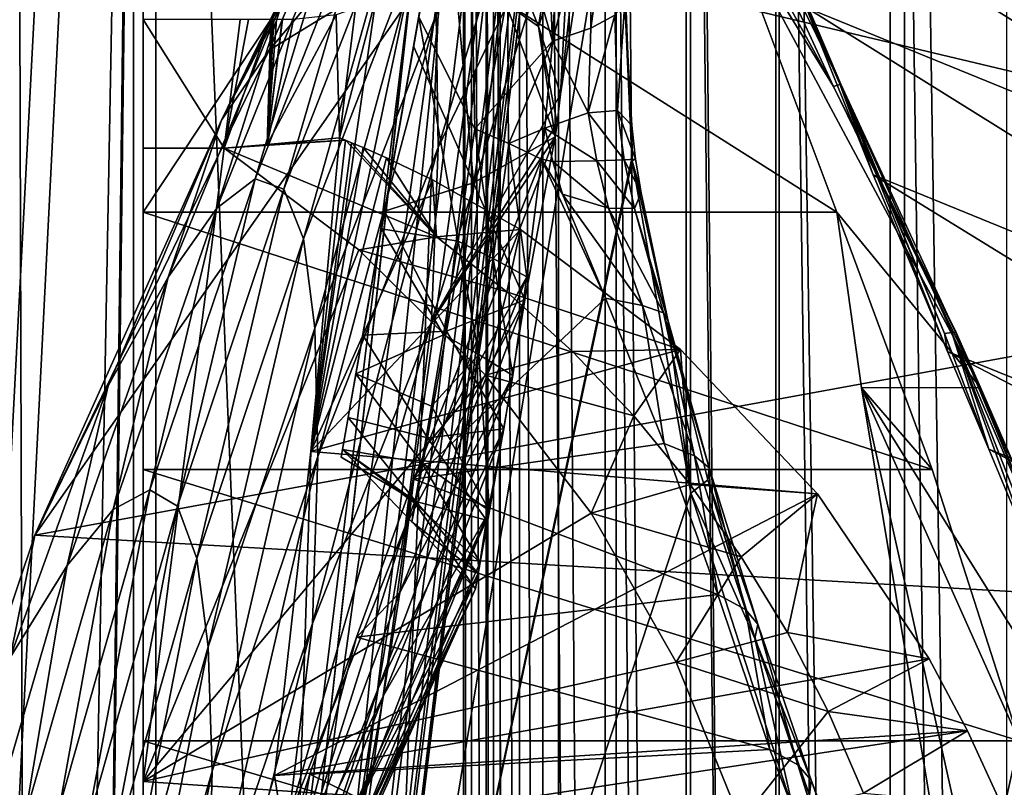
# Model space of a CAD drawing. Header units: metres. Extents: x 0 to 808, y -804 to 0.
# Tile 35 of 106: x 42 to 118, y -269 to -209. Entities that reach past the tile are written whole.
import ezdxf

# ---------------------------------------------------------------- set-up
doc = ezdxf.new("R2010")
doc.units = ezdxf.units.M

msp = doc.modelspace()

# ---------------------------------------------------------------- linework, layer by layer
at = {"layer": 'top'}
for points in [[(43.506992, -741.007813, 2063.060059), (41.507076, -60.007328, 2063.060059), (39.089615, -741.850464, 2063.060059)], [(39.089615, -741.850464, 163.059998), (41.507076, -60.007328, 163.059998), (51.506351, -78.007446, 163.059998)], [(43.506992, -741.007813, 2063.060059), (51.506954, -88.189926, 2063.060059), (41.507076, -60.007328, 2063.060059)], [(43.506992, -741.007813, 163.059998), (39.089615, -741.850464, 163.059998), (51.506351, -78.007446, 163.059998)], [(43.506992, -741.007813, 163.059998), (51.506351, -78.007446, 163.059998), (51.506351, -731.007813, 163.059998)], [(51.504875, -358.107056, 192.135345), (51.505737, -382.758026, 189.286346), (51.506351, -78.007446, 163.059998)], [(51.505157, -333.866333, 196.842499), (51.504875, -358.107056, 192.135345), (51.506351, -78.007446, 163.059998)], [(51.506351, -78.007446, 163.059998), (51.50666, -310.210968, 203.288986), (51.505157, -333.866333, 196.842499)], [(51.505737, -382.758026, 189.286346), (51.506351, -407.620453, 188.338043), (51.506351, -78.007446, 163.059998)], [(51.506351, -78.007446, 163.059998), (51.506351, -407.620453, 188.338043), (51.506351, -731.007813, 163.059998)], [(51.506351, -78.007446, 163.059998), (51.506351, -169.329681, 227.450195), (51.508034, -265.193878, 221.058258)], [(51.508034, -265.193878, 221.058258), (51.508034, -287.270233, 211.371628), (51.506351, -78.007446, 163.059998)], [(51.508034, -287.270233, 211.371628), (51.50666, -310.210968, 203.288986), (51.506351, -78.007446, 163.059998)], [(51.507023, -731.007813, 2063.060059), (51.506954, -88.189926, 2063.060059), (43.506992, -741.007813, 2063.060059)], [(51.507023, -731.007813, 2063.060059), (51.506989, -417.552856, 2040.109741), (51.506954, -88.189926, 2063.060059)], [(51.506989, -417.552856, 2040.109741), (51.506985, -367.649902, 2038.852661), (51.506954, -88.189926, 2063.060059)], [(51.506954, -88.189926, 2063.060059), (51.506985, -367.649902, 2038.852661), (51.506981, -317.873566, 2035.084595)], [(51.506981, -317.873566, 2035.084595), (51.506973, -268.350067, 2028.815063), (51.506954, -88.189926, 2063.060059)], [(51.506973, -268.350067, 2028.815063), (51.506962, -156.134735, 2038.729858), (51.506954, -88.189926, 2063.060059)], [(66.893608, -243.169647, 1360.984985), (93.371132, -93.008125, 1378.281372), (66.99559, -242.591248, 1401.687378)], [(66.893608, -243.169647, 1360.984985), (67.437508, -240.085037, 1320.387573), (93.371132, -93.008125, 1378.281372)], [(93.371132, -93.008125, 1378.281372), (93.371132, -93.008118, 1378.69873), (66.99559, -242.591248, 1401.687378)], [(66.99559, -242.591248, 1401.687378), (93.371132, -93.008118, 1378.69873), (93.371124, -93.008186, 1378.838257)], [(93.371124, -93.008186, 1378.838257), (93.112122, -94.477051, 1432.741333), (66.99559, -242.591248, 1401.687378)], [(67.437508, -240.085037, 1320.387573), (93.133781, -94.35421, 1274.797363), (93.371132, -93.008125, 1378.281372)], [(93.112122, -94.477051, 1432.741333), (68.032913, -236.708313, 1441.944824), (66.99559, -242.591248, 1401.687378)], [(67.437508, -240.085037, 1320.387573), (68.561836, -233.708664, 1280.187622), (93.133781, -94.35421, 1274.797363)], [(70.018311, -225.448547, 1481.00415), (68.032913, -236.708313, 1441.944824), (93.112122, -94.477051, 1432.741333)], [(68.561836, -233.708664, 1280.187622), (70.258072, -224.088806, 1240.658447), (93.133781, -94.35421, 1274.797363)], [(92.341263, -98.848801, 1486.481934), (70.018311, -225.448547, 1481.00415), (93.112122, -94.477051, 1432.741333)], [(93.133781, -94.35421, 1274.797363), (70.258072, -224.088806, 1240.658447), (72.514023, -211.294662, 1202.068481)], [(93.133781, -94.35421, 1274.797363), (72.514023, -211.294662, 1202.068481), (92.424469, -98.37693, 1171.384888)], [(72.514023, -211.294662, 1202.068481), (74.989204, -197.257233, 1163.918213), (92.424469, -98.37693, 1171.384888)], [(72.912399, -209.035355, 1518.133545), (70.018311, -225.448547, 1481.00415), (92.341263, -98.848801, 1486.481934)], [(65.587914, -332.185699, 1606.41626), (88.441864, -193.731766, 1606.41626), (91.618752, -120.181511, 1606.41626)], [(65.587914, -332.185699, 1606.41626), (91.618752, -120.181511, 1606.41626), (65.589363, -332.173859, 1607.047974)], [(91.618752, -120.181511, 1606.41626), (91.638481, -120.020866, 1609.41626), (65.589363, -332.173859, 1607.047974)], [(65.589363, -332.173859, 1607.047974), (91.638481, -120.020866, 1609.41626), (65.802391, -330.438873, 1649.721802)], [(91.638481, -120.020866, 1609.41626), (89.991348, -133.435623, 1660.02124), (65.802391, -330.438873, 1649.721802)], [(65.802391, -330.438873, 1649.721802), (89.991348, -133.435623, 1660.02124), (66.240387, -326.871796, 1692.280273)], [(89.991348, -133.435623, 1660.02124), (88.020241, -149.486267, 1709.869995), (66.240387, -326.871796, 1692.280273)], [(66.240387, -326.871796, 1692.280273), (88.020241, -149.486267, 1709.869995), (66.873688, -321.491089, 1734.645386)], [(88.020241, -149.486267, 1709.869995), (85.449638, -167.974701, 1758.817749), (66.873688, -321.491089, 1734.645386)], [(51.506962, -156.134735, 2038.729858), (51.506973, -268.350067, 2028.815063), (51.506966, -183.281769, 2030.862671)], [(76.656609, -187.800919, 1552.650757), (81.177376, -162.162338, 1583.934082), (83.298698, -210.898804, 1524.911987)], [(81.177376, -162.162338, 1583.934082), (83.86113, -200.800766, 1540.960815), (83.298698, -210.898804, 1524.911987)], [(66.873688, -321.491089, 1734.645386), (85.449638, -167.974701, 1758.817749), (67.091042, -314.305817, 1776.745361)], [(85.449638, -167.974701, 1758.817749), (83.793961, -176.747147, 1783.432007), (67.091042, -314.305817, 1776.745361)], [(51.506351, -169.329681, 227.450195), (51.507023, -244.127075, 232.317459), (51.508034, -265.193878, 221.058258)], [(51.506351, -169.329681, 227.450195), (51.506351, -200.155365, 236.88147), (51.507023, -244.127075, 232.317459)], [(98.782433, -196.598862, 446.695862), (92.660088, -175.968964, 506.736481), (135.270874, -211.305695, 537.415222)], [(135.270874, -211.305695, 537.415222), (92.660088, -175.968964, 506.736481), (143.099884, -195.272812, 628.134583)], [(67.091042, -314.305817, 1776.745361), (83.793961, -176.747147, 1783.432007), (81.947624, -184.490707, 1808.370605)], [(51.506973, -268.350067, 2028.815063), (51.506969, -219.205032, 2020.060059), (51.506966, -183.281769, 2030.862671)], [(51.506966, -183.281769, 2030.862671), (51.506969, -219.205032, 2020.060059), (51.506969, -209.205521, 2020.060059)], [(67.091042, -314.305817, 1776.745361), (81.947624, -184.490707, 1808.370605), (66.657761, -305.329712, 1818.498657)], [(81.947624, -184.490707, 1808.370605), (79.9021, -191.19339, 1833.586426), (66.657761, -305.329712, 1818.498657)], [(84.806061, -184.873749, 1035.872437), (74.428444, -219.134262, 1089.242188), (74.265892, -208.856781, 1036.555664)], [(84.806061, -184.873749, 1035.872437), (84.848946, -197.527969, 1097.441528), (74.428444, -219.134262, 1089.242188)], [(72.912399, -209.035355, 1518.133545), (76.656609, -187.800919, 1552.650757), (77.259193, -217.684158, 1506.478882)], [(76.656609, -187.800919, 1552.650757), (83.298698, -210.898804, 1524.911987), (77.259193, -217.684158, 1506.478882)], [(68.42878, -195.064667, 724.24469), (71.433823, -188.564453, 754.854004), (57.596252, -217.019638, 716.283508)], [(57.596252, -217.019638, 716.283508), (71.433823, -188.564453, 754.854004), (62.496326, -207.299561, 769.207214)], [(66.657761, -305.329712, 1818.498657), (79.9021, -191.19339, 1833.586426), (65.596733, -294.581909, 1859.820068)], [(79.9021, -191.19339, 1833.586426), (77.650391, -196.846252, 1859.035034), (65.596733, -294.581909, 1859.820068)], [(65.587914, -332.185699, 1606.41626), (89.453506, -219.961349, 1606.41626), (88.441864, -193.731766, 1606.41626)], [(88.441864, -193.731766, 1606.41626), (89.453506, -219.961349, 1606.41626), (88.908089, -207.875519, 1585.888062)], [(171.511139, -225.73204, 664.00946), (142.532715, -194.696228, 664.00946), (75.496109, -202.912491, 664.00946)], [(80.181007, -204.686935, 1158.012695), (82.206985, -209.74556, 1157.915161), (84.594963, -194.738281, 1110.652344)], [(82.206985, -209.74556, 1157.915161), (86.866043, -196.02478, 1097.97937), (84.594963, -194.738281, 1110.652344)], [(96.276802, -195.302551, 324.720032), (97.46579, -194.915802, 381.219727), (105.674339, -214.227097, 324.920074)], [(102.996407, -208.274124, 417.321106), (105.572182, -214.153885, 381.492798), (97.46579, -194.915802, 381.219727)], [(97.46579, -194.915802, 381.219727), (105.572182, -214.153885, 381.492798), (105.674339, -214.227097, 324.920074)], [(65.065811, -202.750778, 693.93811), (68.42878, -195.064667, 724.24469), (57.596252, -217.019638, 716.283508)], [(94.842094, -195.725754, 268.168365), (96.276802, -195.302551, 324.720032), (105.112114, -214.414978, 268.273926)], [(105.112114, -214.414978, 268.273926), (96.276802, -195.302551, 324.720032), (105.674339, -214.227097, 324.920074)], [(83.923668, -215.004379, 1157.817627), (86.866043, -196.02478, 1097.97937), (82.206985, -209.74556, 1157.915161)], [(86.866043, -196.02478, 1097.97937), (83.923668, -215.004379, 1157.817627), (85.893562, -197.009796, 1097.716187)], [(96.377228, -200.144455, 236.877655), (94.842094, -195.725754, 268.168365), (105.112114, -214.414978, 268.273926)], [(65.596733, -294.581909, 1859.820068), (77.650391, -196.846252, 1859.035034), (75.187401, -201.442093, 1884.67041)], [(83.923668, -215.004379, 1157.817627), (84.848946, -197.527969, 1097.441528), (85.893562, -197.009796, 1097.716187)], [(102.996407, -208.274124, 417.321106), (98.782433, -196.598862, 446.695862), (144.235001, -225.10524, 522.727844)], [(144.235001, -225.10524, 522.727844), (98.782433, -196.598862, 446.695862), (135.270874, -211.305695, 537.415222)], [(60.201626, -221.572327, 876.056763), (69.554535, -197.900482, 876.183228), (62.435764, -222.374115, 929.632813)], [(69.554535, -197.900482, 876.183228), (60.201626, -221.572327, 876.056763), (66.454788, -200.925125, 822.575073)], [(69.554535, -197.900482, 876.183228), (71.86026, -198.221786, 929.841309), (62.435764, -222.374115, 929.632813)], [(77.158211, -221.886505, 1208.741089), (74.989204, -197.257233, 1163.918213), (72.514023, -211.294662, 1202.068481)], [(84.848946, -197.527969, 1097.441528), (73.903503, -232.675842, 1141.239258), (74.428444, -219.134262, 1089.242188)], [(84.848946, -197.527969, 1097.441528), (83.923668, -215.004379, 1157.817627), (73.903503, -232.675842, 1141.239258)], [(79.674484, -207.961426, 1167.499878), (74.989204, -197.257233, 1163.918213), (77.158211, -221.886505, 1208.741089)], [(88.146782, -208.889145, 1565.434814), (86.263779, -209.89827, 1545.105103), (88.023849, -197.310318, 1573.500122)], [(86.263779, -209.89827, 1545.105103), (86.374138, -199.064651, 1557.174072), (88.023849, -197.310318, 1573.500122)], [(65.065811, -202.750778, 693.93811), (61.310574, -211.596039, 664.00946), (72.200813, -198.65892, 694.067322)], [(72.200813, -198.65892, 694.067322), (61.310574, -211.596039, 664.00946), (75.496109, -202.912491, 664.00946)], [(62.435764, -222.374115, 929.632813), (71.86026, -198.221786, 929.841309), (63.969501, -226.243103, 983.081238)], [(71.86026, -198.221786, 929.841309), (73.41584, -201.878677, 983.360657), (63.969501, -226.243103, 983.081238)], [(86.263779, -209.89827, 1545.105103), (83.298698, -210.898804, 1524.911987), (86.374138, -199.064651, 1557.174072)], [(83.298698, -210.898804, 1524.911987), (83.86113, -200.800766, 1540.960815), (86.374138, -199.064651, 1557.174072)], [(51.506348, -224.175507, 245.077026), (67.432518, -200.144455, 236.877655), (105.361404, -224.175507, 245.077026)], [(51.506348, -224.175507, 245.077026), (51.506351, -200.155365, 236.88147), (67.432518, -200.144455, 236.877655)], [(51.506351, -200.155365, 236.88147), (51.506348, -224.175507, 245.077026), (51.507023, -244.127075, 232.317459)], [(67.432518, -200.144455, 236.877655), (96.377228, -200.144455, 236.877655), (105.361404, -224.175507, 245.077026)], [(105.361404, -224.175507, 245.077026), (96.377228, -200.144455, 236.877655), (116.535675, -237.777542, 249.267487)], [(105.112114, -214.414978, 268.273926), (116.535675, -237.777542, 249.267487), (96.377228, -200.144455, 236.877655)], [(60.201626, -221.572327, 876.056763), (57.226044, -223.846741, 822.526367), (66.454788, -200.925125, 822.575073)], [(57.226044, -223.846741, 822.526367), (62.496326, -207.299561, 769.207214), (66.454788, -200.925125, 822.575073)], [(65.596733, -294.581909, 1859.820068), (75.187401, -201.442093, 1884.67041), (63.936195, -282.086334, 1900.627319)], [(75.187401, -201.442093, 1884.67041), (72.509834, -204.975876, 1910.446533), (63.936195, -282.086334, 1900.627319)], [(63.969501, -226.243103, 983.081238), (73.41584, -201.878677, 983.360657), (64.844574, -233.166321, 1036.231567)], [(73.41584, -201.878677, 983.360657), (74.265892, -208.856781, 1036.555664), (64.844574, -233.166321, 1036.231567)], [(43.095268, -249.221008, 664.00946), (171.511139, -225.73204, 664.00946), (75.496109, -202.912491, 664.00946)], [(75.496109, -202.912491, 664.00946), (61.310574, -211.596039, 664.00946), (43.095268, -249.221008, 664.00946)], [(57.596252, -217.019638, 716.283508), (61.310574, -211.596039, 664.00946), (65.065811, -202.750778, 693.93811)], [(79.674484, -207.961426, 1167.499878), (82.206985, -209.74556, 1157.915161), (80.181007, -204.686935, 1158.012695)], [(64.540443, -242.735519, 1943.161133), (63.425945, -278.65802, 1910.839966), (72.467384, -205.021469, 1910.839966)], [(72.467384, -205.021469, 1910.839966), (63.425945, -278.65802, 1910.839966), (63.936195, -282.086334, 1900.627319)], [(63.936195, -282.086334, 1900.627319), (72.509834, -204.975876, 1910.446533), (72.467384, -205.021469, 1910.839966)], [(69.616341, -207.444748, 1936.317261), (64.540443, -242.735519, 1943.161133), (72.467384, -205.021469, 1910.839966)], [(57.596252, -217.019638, 716.283508), (62.496326, -207.299561, 769.207214), (53.448544, -229.200058, 769.21637)], [(53.448544, -229.200058, 769.21637), (62.496326, -207.299561, 769.207214), (57.226044, -223.846741, 822.526367)], [(66.756332, -218.39447, 1950.07019), (64.540443, -242.735519, 1943.161133), (69.616341, -207.444748, 1936.317261)], [(67.993088, -208.322144, 1950.07019), (66.756332, -218.39447, 1950.07019), (69.616341, -207.444748, 1936.317261)], [(88.35302, -216.264664, 1559.351685), (88.146782, -208.889145, 1565.434814), (88.908089, -207.875519, 1585.888062)], [(88.908089, -207.875519, 1585.888062), (89.465302, -217.444321, 1582.764526), (88.35302, -216.264664, 1559.351685)], [(89.453506, -219.961349, 1606.41626), (89.465302, -217.444321, 1582.764526), (88.908089, -207.875519, 1585.888062)], [(67.993088, -208.322144, 1950.07019), (66.505463, -208.848633, 1962.252686), (66.756332, -218.39447, 1950.07019)], [(83.499435, -218.320114, 1167.325073), (79.674484, -207.961426, 1167.499878), (77.158211, -221.886505, 1208.741089)], [(82.206985, -209.74556, 1157.915161), (79.674484, -207.961426, 1167.499878), (83.499435, -218.320114, 1167.325073)], [(108.181335, -221.269958, 388.667511), (102.996407, -208.274124, 417.321106), (153.472748, -239.742722, 508.401031)], [(153.472748, -239.742722, 508.401031), (102.996407, -208.274124, 417.321106), (144.235001, -225.10524, 522.727844)], [(102.996407, -208.274124, 417.321106), (108.181335, -221.269958, 388.667511), (105.572182, -214.153885, 381.492798)], [(51.506969, -219.205032, 2020.060059), (57.803185, -219.205032, 2018.949707), (51.506969, -209.205521, 2020.060059)], [(57.803185, -219.205032, 2018.949707), (59.059578, -209.205521, 2018.728271), (51.506969, -209.205521, 2020.060059)], [(57.803185, -219.205032, 2018.949707), (61.43985, -209.204666, 2001.088501), (59.689552, -209.204865, 2014.060059)], [(57.803185, -219.205032, 2018.949707), (61.149364, -218.916214, 1994.413574), (61.43985, -209.204666, 2001.088501)], [(59.059578, -209.205521, 2018.728271), (57.803185, -219.205032, 2018.949707), (59.689552, -209.204865, 2014.060059)], [(66.505463, -208.848633, 1962.252686), (61.149364, -218.916214, 1994.413574), (66.756332, -218.39447, 1950.07019)], [(66.505463, -208.848633, 1962.252686), (63.17989, -209.204208, 1988.186523), (61.149364, -218.916214, 1994.413574)], [(63.17989, -209.204208, 1988.186523), (62.34058, -209.204559, 1994.41333), (61.149364, -218.916214, 1994.413574)], [(62.34058, -209.204559, 1994.41333), (62.305889, -209.204559, 1994.670166), (61.149364, -218.916214, 1994.413574)], [(62.305889, -209.204559, 1994.670166), (61.868454, -209.204605, 1997.912109), (61.149364, -218.916214, 1994.413574)], [(61.149364, -218.916214, 1994.413574), (61.868454, -209.204605, 1997.912109), (61.648731, -209.204636, 1999.540405)], [(61.648731, -209.204636, 1999.540405), (61.604778, -209.204636, 1999.866211), (61.149364, -218.916214, 1994.413574)], [(61.604778, -209.204636, 1999.866211), (61.549458, -209.204651, 2000.276123), (61.149364, -218.916214, 1994.413574)], [(61.149364, -218.916214, 1994.413574), (61.549458, -209.204651, 2000.276123), (61.43985, -209.204666, 2001.088501)], [(64.844574, -233.166321, 1036.231567), (74.265892, -208.856781, 1036.555664), (65.077896, -243.123688, 1088.914551)], [(74.265892, -208.856781, 1036.555664), (74.428444, -219.134262, 1089.242188), (65.077896, -243.123688, 1088.914551)], [(70.018311, -225.448547, 1481.00415), (72.912399, -209.035355, 1518.133545), (75.973915, -226.419159, 1486.560181)], [(72.912399, -209.035355, 1518.133545), (77.259193, -217.684158, 1506.478882), (75.973915, -226.419159, 1486.560181)], [(88.35302, -216.264664, 1559.351685), (86.069656, -216.463211, 1536.069214), (88.146782, -208.889145, 1565.434814)], [(86.069656, -216.463211, 1536.069214), (86.263779, -209.89827, 1545.105103), (88.146782, -208.889145, 1565.434814)], [(83.647812, -217.276108, 1164.328613), (82.206985, -209.74556, 1157.915161), (83.499435, -218.320114, 1167.325073)], [(83.647812, -217.276108, 1164.328613), (83.923668, -215.004379, 1157.817627), (82.206985, -209.74556, 1157.915161)], [(83.298698, -210.898804, 1524.911987), (86.263779, -209.89827, 1545.105103), (86.069656, -216.463211, 1536.069214)], [(77.259193, -217.684158, 1506.478882), (83.298698, -210.898804, 1524.911987), (79.895622, -218.84404, 1507.269409)], [(79.895622, -218.84404, 1507.269409), (83.298698, -210.898804, 1524.911987), (82.708588, -217.649841, 1512.758423)], [(82.708588, -217.649841, 1512.758423), (83.298698, -210.898804, 1524.911987), (86.069656, -216.463211, 1536.069214)], [(43.095268, -249.221008, 664.00946), (61.310574, -211.596039, 664.00946), (57.596252, -217.019638, 716.283508)], [(72.514023, -211.294662, 1202.068481), (70.258072, -224.088806, 1240.658447), (77.158211, -221.886505, 1208.741089)], [(105.112114, -214.414978, 268.273926), (105.674339, -214.227097, 324.920074), (114.597641, -233.482925, 296.761108)], [(114.597641, -233.482925, 296.761108), (114.647408, -233.504684, 268.380524), (105.112114, -214.414978, 268.273926)], [(114.647408, -233.504684, 268.380524), (116.535675, -237.777542, 249.267487), (105.112114, -214.414978, 268.273926)], [(105.572182, -214.153885, 381.492798), (113.723816, -233.583618, 353.459961), (105.674339, -214.227097, 324.920074)], [(108.181335, -221.269958, 388.667511), (113.962921, -234.974365, 363.385895), (105.572182, -214.153885, 381.492798)], [(105.572182, -214.153885, 381.492798), (113.962921, -234.974365, 363.385895), (113.723816, -233.583618, 353.459961)], [(105.674339, -214.227097, 324.920074), (113.723816, -233.583618, 353.459961), (114.296074, -233.512268, 325.122192)], [(105.674339, -214.227097, 324.920074), (114.296074, -233.512268, 325.122192), (114.597641, -233.482925, 296.761108)], [(83.923668, -215.004379, 1157.817627), (83.647812, -217.276108, 1164.328613), (73.903503, -232.675842, 1141.239258)], [(88.35302, -216.264664, 1559.351685), (88.868759, -220.10051, 1559.238159), (86.069656, -216.463211, 1536.069214)], [(89.465302, -217.444321, 1582.764526), (89.753159, -220.061127, 1582.845703), (88.35302, -216.264664, 1559.351685)], [(89.753159, -220.061127, 1582.845703), (88.868759, -220.10051, 1559.238159), (88.35302, -216.264664, 1559.351685)], [(48.791656, -237.627472, 716.314453), (43.095268, -249.221008, 664.00946), (57.596252, -217.019638, 716.283508)], [(48.791656, -237.627472, 716.314453), (57.596252, -217.019638, 716.283508), (53.448544, -229.200058, 769.21637)], [(86.069656, -216.463211, 1536.069214), (86.731232, -220.185242, 1535.695068), (82.708588, -217.649841, 1512.758423)], [(88.868759, -220.10051, 1559.238159), (86.731232, -220.185242, 1535.695068), (86.069656, -216.463211, 1536.069214)], [(73.903503, -232.675842, 1141.239258), (83.647812, -217.276108, 1164.328613), (83.499435, -218.320114, 1167.325073)], [(75.973915, -226.419159, 1486.560181), (77.259193, -217.684158, 1506.478882), (78.692154, -227.756577, 1487.382324)], [(78.692154, -227.756577, 1487.382324), (77.259193, -217.684158, 1506.478882), (79.895622, -218.84404, 1507.269409)], [(82.708588, -217.649841, 1512.758423), (82.441368, -220.062286, 1508.05957), (79.895622, -218.84404, 1507.269409)], [(82.708588, -217.649841, 1512.758423), (83.322701, -220.230682, 1512.314087), (82.441368, -220.062286, 1508.05957)], [(86.731232, -220.185242, 1535.695068), (83.322701, -220.230682, 1512.314087), (82.708588, -217.649841, 1512.758423)], [(89.453506, -219.961349, 1606.41626), (89.477562, -220.187866, 1606.41626), (89.465302, -217.444321, 1582.764526)], [(89.477562, -220.187866, 1606.41626), (89.753159, -220.061127, 1582.845703), (89.465302, -217.444321, 1582.764526)], [(74.29583, -226.079956, 1986.368774), (67.227386, -218.582108, 1950.203735), (57.803185, -219.205032, 2018.949707)], [(57.803185, -219.205032, 2018.949707), (67.227386, -218.582108, 1950.203735), (61.149364, -218.916214, 1994.413574)], [(67.227386, -218.582108, 1950.203735), (66.756332, -218.39447, 1950.07019), (61.149364, -218.916214, 1994.413574)], [(66.756332, -218.39447, 1950.07019), (67.227386, -218.582108, 1950.203735), (64.540443, -242.735519, 1943.161133)], [(67.227386, -218.582108, 1950.203735), (67.687012, -218.77124, 1950.319824), (64.540443, -242.735519, 1943.161133)], [(74.29583, -226.079956, 1986.368774), (67.687012, -218.77124, 1950.319824), (67.227386, -218.582108, 1950.203735)], [(73.903503, -232.675842, 1141.239258), (83.499435, -218.320114, 1167.325073), (71.84977, -248.547409, 1192.601929)], [(83.499435, -218.320114, 1167.325073), (81.139153, -230.979065, 1209.12207), (71.84977, -248.547409, 1192.601929)], [(81.139153, -230.979065, 1209.12207), (83.499435, -218.320114, 1167.325073), (77.158211, -221.886505, 1208.741089)], [(51.506973, -268.350067, 2028.815063), (57.803185, -219.205032, 2018.949707), (51.506969, -219.205032, 2020.060059)], [(68.251366, -227.076324, 2018.682007), (57.803185, -219.205032, 2018.949707), (51.506973, -268.350067, 2028.815063)], [(68.251366, -227.076324, 2018.682007), (74.29583, -226.079956, 1986.368774), (57.803185, -219.205032, 2018.949707)], [(64.540443, -242.735519, 1943.161133), (67.687012, -218.77124, 1950.319824), (68.600853, -219.156647, 1950.563843)], [(68.600853, -219.156647, 1950.563843), (70.412933, -219.955307, 1951.065674), (64.540443, -242.735519, 1943.161133)], [(74.428444, -219.134262, 1089.242188), (64.669548, -256.082428, 1140.964233), (65.077896, -243.123688, 1088.914551)], [(74.428444, -219.134262, 1089.242188), (73.903503, -232.675842, 1141.239258), (64.669548, -256.082428, 1140.964233)], [(68.600853, -219.156647, 1950.563843), (67.687012, -218.77124, 1950.319824), (74.29583, -226.079956, 1986.368774)], [(70.412933, -219.955307, 1951.065674), (68.600853, -219.156647, 1950.563843), (74.29583, -226.079956, 1986.368774)], [(79.895622, -218.84404, 1507.269409), (81.300453, -229.192184, 1488.208252), (78.692154, -227.756577, 1487.382324)], [(82.441368, -220.062286, 1508.05957), (81.300453, -229.192184, 1488.208252), (79.895622, -218.84404, 1507.269409)], [(70.412933, -219.955307, 1951.065674), (73.971886, -221.662979, 1952.121338), (64.540443, -242.735519, 1943.161133)], [(89.477562, -220.187866, 1606.41626), (89.453506, -219.961349, 1606.41626), (65.587914, -332.185699, 1606.41626)], [(74.29583, -226.079956, 1986.368774), (73.971886, -221.662979, 1952.121338), (70.412933, -219.955307, 1951.065674)], [(81.300453, -229.192184, 1488.208252), (82.441368, -220.062286, 1508.05957), (72.518852, -244.888977, 1505.298828)], [(82.441368, -220.062286, 1508.05957), (87.40937, -230.839569, 1515.075562), (72.518852, -244.888977, 1505.298828)], [(82.441368, -220.062286, 1508.05957), (84.073639, -222.770828, 1511.846069), (87.40937, -230.839569, 1515.075562)], [(83.322701, -220.230682, 1512.314087), (84.073639, -222.770828, 1511.846069), (82.441368, -220.062286, 1508.05957)], [(89.650757, -223.885361, 1558.630615), (86.731232, -220.185242, 1535.695068), (88.868759, -220.10051, 1559.238159)], [(90.172813, -222.659256, 1582.424683), (88.868759, -220.10051, 1559.238159), (89.753159, -220.061127, 1582.845703)], [(90.172813, -222.659256, 1582.424683), (89.650757, -223.885361, 1558.630615), (88.868759, -220.10051, 1559.238159)], [(89.477562, -220.187866, 1606.41626), (90.172813, -222.659256, 1582.424683), (89.753159, -220.061127, 1582.845703)], [(94.044022, -245.970566, 1606.41626), (89.477562, -220.187866, 1606.41626), (65.587914, -332.185699, 1606.41626)], [(87.65036, -223.843414, 1535.091309), (83.322701, -220.230682, 1512.314087), (86.731232, -220.185242, 1535.695068)], [(87.65036, -223.843414, 1535.091309), (84.073639, -222.770828, 1511.846069), (83.322701, -220.230682, 1512.314087)], [(89.650757, -223.885361, 1558.630615), (87.65036, -223.843414, 1535.091309), (86.731232, -220.185242, 1535.695068)], [(90.172813, -222.659256, 1582.424683), (89.477562, -220.187866, 1606.41626), (92.245407, -232.528488, 1583.521118)], [(92.245407, -232.528488, 1583.521118), (89.477562, -220.187866, 1606.41626), (94.044022, -245.970566, 1606.41626)], [(54.181244, -246.971954, 929.424438), (52.029289, -245.6987, 875.93042), (60.201626, -221.572327, 876.056763)], [(52.029289, -245.6987, 875.93042), (57.226044, -223.846741, 822.526367), (60.201626, -221.572327, 876.056763)], [(62.435764, -222.374115, 929.632813), (54.181244, -246.971954, 929.424438), (60.201626, -221.572327, 876.056763)], [(64.540443, -242.735519, 1943.161133), (73.971886, -221.662979, 1952.121338), (80.809235, -225.508484, 1954.413086)], [(80.809235, -225.508484, 1954.413086), (73.971886, -221.662979, 1952.121338), (74.29583, -226.079956, 1986.368774)], [(113.962921, -234.974365, 363.385895), (108.181335, -221.269958, 388.667511), (162.067612, -254.396271, 495.760223)], [(162.067612, -254.396271, 495.760223), (108.181335, -221.269958, 388.667511), (153.472748, -239.742722, 508.401031)], [(55.682533, -251.044113, 982.801941), (54.181244, -246.971954, 929.424438), (62.435764, -222.374115, 929.632813)], [(63.969501, -226.243103, 983.081238), (55.682533, -251.044113, 982.801941), (62.435764, -222.374115, 929.632813)], [(70.258072, -224.088806, 1240.658447), (75.059364, -233.394318, 1250.724365), (77.158211, -221.886505, 1208.741089)], [(77.158211, -221.886505, 1208.741089), (75.059364, -233.394318, 1250.724365), (81.139153, -230.979065, 1209.12207)], [(84.073639, -222.770828, 1511.846069), (90.294731, -231.40657, 1537.781006), (87.40937, -230.839569, 1515.075562)], [(84.073639, -222.770828, 1511.846069), (87.65036, -223.843414, 1535.091309), (90.294731, -231.40657, 1537.781006)], [(89.650757, -223.885361, 1558.630615), (90.172813, -222.659256, 1582.424683), (92.245407, -232.528488, 1583.521118)], [(49.188484, -247.231995, 822.477722), (57.226044, -223.846741, 822.526367), (52.029289, -245.6987, 875.93042)], [(57.226044, -223.846741, 822.526367), (49.188484, -247.231995, 822.477722), (53.448544, -229.200058, 769.21637)], [(87.65036, -223.843414, 1535.091309), (91.907372, -231.969727, 1560.619507), (90.294731, -231.40657, 1537.781006)], [(87.65036, -223.843414, 1535.091309), (89.650757, -223.885361, 1558.630615), (91.907372, -231.969727, 1560.619507)], [(89.650757, -223.885361, 1558.630615), (92.245407, -232.528488, 1583.521118), (91.907372, -231.969727, 1560.619507)], [(51.507023, -244.127075, 232.317459), (51.506348, -224.175507, 245.077026), (112.778938, -244.1259, 232.306519)], [(51.506348, -224.175507, 245.077026), (105.361404, -224.175507, 245.077026), (112.778938, -244.1259, 232.306519)], [(70.258072, -224.088806, 1240.658447), (68.561836, -233.708664, 1280.187622), (75.059364, -233.394318, 1250.724365)], [(105.361404, -224.175507, 245.077026), (116.535675, -237.777542, 249.267487), (107.279724, -237.783875, 249.268265)], [(107.279724, -237.783875, 249.268265), (112.778938, -244.1259, 232.306519), (105.361404, -224.175507, 245.077026)], [(64.540443, -242.735519, 1943.161133), (80.809235, -225.508484, 1954.413086), (93.2472, -234.80986, 1959.491455)], [(68.032913, -236.708313, 1441.944824), (70.018311, -225.448547, 1481.00415), (74.839081, -233.690643, 1466.050537)], [(70.018311, -225.448547, 1481.00415), (75.973915, -226.419159, 1486.560181), (74.839081, -233.690643, 1466.050537)], [(79.747856, -230.340637, 1987.492798), (80.809235, -225.508484, 1954.413086), (74.29583, -226.079956, 1986.368774)], [(93.2472, -234.80986, 1959.491455), (80.809235, -225.508484, 1954.413086), (79.747856, -230.340637, 1987.492798)], [(198.764893, -258.214905, 664.00946), (171.511139, -225.73204, 664.00946), (43.095268, -249.221008, 664.00946)], [(56.572014, -257.903656, 1035.907471), (55.682533, -251.044113, 982.801941), (63.969501, -226.243103, 983.081238)], [(64.844574, -233.166321, 1036.231567), (56.572014, -257.903656, 1035.907471), (63.969501, -226.243103, 983.081238)], [(79.747856, -230.340637, 1987.492798), (74.29583, -226.079956, 1986.368774), (68.251366, -227.076324, 2018.682007)], [(74.839081, -233.690643, 1466.050537), (75.973915, -226.419159, 1486.560181), (77.585365, -235.205093, 1466.894653)], [(77.585365, -235.205093, 1466.894653), (75.973915, -226.419159, 1486.560181), (78.692154, -227.756577, 1487.382324)], [(78.085709, -236.811188, 2018.803833), (68.251366, -227.076324, 2018.682007), (51.506973, -268.350067, 2028.815063)], [(78.085709, -236.811188, 2018.803833), (79.747856, -230.340637, 1987.492798), (68.251366, -227.076324, 2018.682007)], [(78.692154, -227.756577, 1487.382324), (80.206116, -236.835846, 1467.710205), (77.585365, -235.205093, 1466.894653)], [(81.300453, -229.192184, 1488.208252), (80.206116, -236.835846, 1467.710205), (78.692154, -227.756577, 1487.382324)], [(49.188484, -247.231995, 822.477722), (45.602573, -251.573471, 769.225525), (53.448544, -229.200058, 769.21637)], [(53.448544, -229.200058, 769.21637), (45.602573, -251.573471, 769.225525), (48.791656, -237.627472, 716.314453)], [(80.206116, -236.835846, 1467.710205), (81.300453, -229.192184, 1488.208252), (71.437042, -253.68483, 1483.155029)], [(81.300453, -229.192184, 1488.208252), (72.518852, -244.888977, 1505.298828), (71.437042, -253.68483, 1483.155029)], [(87.40937, -230.839569, 1515.075562), (91.974403, -242.111969, 1521.376221), (72.518852, -244.888977, 1505.298828)], [(84.860229, -234.980408, 1988.721313), (79.747856, -230.340637, 1987.492798), (78.085709, -236.811188, 2018.803833)], [(84.860229, -234.980408, 1988.721313), (93.2472, -234.80986, 1959.491455), (79.747856, -230.340637, 1987.492798)], [(87.40937, -230.839569, 1515.075562), (90.294731, -231.40657, 1537.781006), (91.974403, -242.111969, 1521.376221)], [(71.84977, -248.547409, 1192.601929), (81.139153, -230.979065, 1209.12207), (69.760529, -261.133087, 1244.80603)], [(81.139153, -230.979065, 1209.12207), (79.524216, -240.978958, 1251.665527), (69.760529, -261.133087, 1244.80603)], [(75.059364, -233.394318, 1250.724365), (79.524216, -240.978958, 1251.665527), (81.139153, -230.979065, 1209.12207)], [(90.294731, -231.40657, 1537.781006), (94.332825, -243.063278, 1542.509399), (91.974403, -242.111969, 1521.376221)], [(90.294731, -231.40657, 1537.781006), (91.907372, -231.969727, 1560.619507), (94.332825, -243.063278, 1542.509399)], [(91.907372, -231.969727, 1560.619507), (95.459969, -244.005493, 1563.772217), (94.332825, -243.063278, 1542.509399)], [(91.907372, -231.969727, 1560.619507), (92.245407, -232.528488, 1583.521118), (95.459969, -244.005493, 1563.772217)], [(73.903503, -232.675842, 1141.239258), (62.834164, -271.170319, 1192.432861), (64.669548, -256.082428, 1140.964233)], [(71.84977, -248.547409, 1192.601929), (62.834164, -271.170319, 1192.432861), (73.903503, -232.675842, 1141.239258)], [(92.245407, -232.528488, 1583.521118), (95.354034, -244.938049, 1585.096924), (95.459969, -244.005493, 1563.772217)], [(94.044022, -245.970566, 1606.41626), (95.354034, -244.938049, 1585.096924), (92.245407, -232.528488, 1583.521118)], [(56.865452, -267.532196, 1088.587036), (56.572014, -257.903656, 1035.907471), (64.844574, -233.166321, 1036.231567)], [(65.077896, -243.123688, 1088.914551), (56.865452, -267.532196, 1088.587036), (64.844574, -233.166321, 1036.231567)], [(68.561836, -233.708664, 1280.187622), (67.437508, -240.085037, 1320.387573), (73.59053, -241.664444, 1293.500244)], [(68.032913, -236.708313, 1441.944824), (74.839081, -233.690643, 1466.050537), (73.905098, -239.230499, 1444.995361)], [(68.561836, -233.708664, 1280.187622), (73.59053, -241.664444, 1293.500244), (75.059364, -233.394318, 1250.724365)], [(75.059364, -233.394318, 1250.724365), (73.59053, -241.664444, 1293.500244), (79.524216, -240.978958, 1251.665527)], [(73.905098, -239.230499, 1444.995361), (74.839081, -233.690643, 1466.050537), (77.585365, -235.205093, 1466.894653)], [(113.723816, -233.583618, 353.459961), (117.173256, -242.546356, 351.239136), (114.296074, -233.512268, 325.122192)], [(113.962921, -234.974365, 363.385895), (117.173256, -242.546356, 351.239136), (113.723816, -233.583618, 353.459961)], [(114.597641, -233.482925, 296.761108), (114.296074, -233.512268, 325.122192), (122.740143, -253.086105, 296.914764)], [(114.296074, -233.512268, 325.122192), (117.173256, -242.546356, 351.239136), (120.542145, -250.623581, 339.466614)], [(114.296074, -233.512268, 325.122192), (120.542145, -250.623581, 339.466614), (121.986496, -253.189346, 325.320648)], [(122.740143, -253.086105, 296.914764), (114.296074, -233.512268, 325.122192), (121.986496, -253.189346, 325.320648)], [(122.740143, -253.086105, 296.914764), (123.143875, -253.041565, 268.485168), (114.597641, -233.482925, 296.761108)], [(123.143875, -253.041565, 268.485168), (114.647408, -233.504684, 268.380524), (114.597641, -233.482925, 296.761108)], [(116.535675, -237.777542, 249.267487), (114.647408, -233.504684, 268.380524), (123.143875, -253.041565, 268.485168)], [(103.858231, -246.008438, 1964.7948), (64.540443, -242.735519, 1943.161133), (93.2472, -234.80986, 1959.491455)], [(77.585365, -235.205093, 1466.894653), (78.397911, -247.339615, 1425.307007), (73.905098, -239.230499, 1444.995361)], [(80.206116, -236.835846, 1467.710205), (78.397911, -247.339615, 1425.307007), (77.585365, -235.205093, 1466.894653)], [(89.607262, -239.969635, 1990.025879), (84.860229, -234.980408, 1988.721313), (78.085709, -236.811188, 2018.803833)], [(93.2472, -234.80986, 1959.491455), (84.860229, -234.980408, 1988.721313), (89.607262, -239.969635, 1990.025879)], [(93.976608, -245.284531, 1991.380859), (93.2472, -234.80986, 1959.491455), (89.607262, -239.969635, 1990.025879)], [(103.858231, -246.008438, 1964.7948), (93.2472, -234.80986, 1959.491455), (93.976608, -245.284531, 1991.380859)], [(117.173256, -242.546356, 351.239136), (113.962921, -234.974365, 363.385895), (166.284714, -262.248779, 489.686859)], [(166.284714, -262.248779, 489.686859), (113.962921, -234.974365, 363.385895), (162.067612, -254.396271, 495.760223)], [(51.506973, -268.350067, 2028.815063), (86.287399, -247.515686, 2019.281982), (78.085709, -236.811188, 2018.803833)], [(66.99559, -242.591248, 1401.687378), (68.032913, -236.708313, 1441.944824), (73.150993, -243.627502, 1423.665161)], [(73.150993, -243.627502, 1423.665161), (68.032913, -236.708313, 1441.944824), (73.905098, -239.230499, 1444.995361)], [(78.397911, -247.339615, 1425.307007), (80.206116, -236.835846, 1467.710205), (70.184204, -261.667786, 1457.465698)], [(80.206116, -236.835846, 1467.710205), (71.437042, -253.68483, 1483.155029), (70.184204, -261.667786, 1457.465698)], [(78.085709, -236.811188, 2018.803833), (86.287399, -247.515686, 2019.281982), (89.607262, -239.969635, 1990.025879)], [(45.602573, -251.573471, 769.225525), (41.19952, -258.71756, 716.345398), (48.791656, -237.627472, 716.314453)], [(41.19952, -258.71756, 716.345398), (43.095268, -249.221008, 664.00946), (48.791656, -237.627472, 716.314453)], [(116.535675, -237.777542, 249.267487), (132.434662, -277.967072, 259.632996), (107.279724, -237.783875, 249.268265)], [(107.279724, -237.783875, 249.268265), (132.434662, -277.967072, 259.632996), (113.967339, -277.975342, 259.62738)], [(116.445892, -278.960327, 249.423599), (119.537491, -265.17453, 221.006577), (107.279724, -237.783875, 249.268265)], [(119.537491, -265.17453, 221.006577), (112.778938, -244.1259, 232.306519), (107.279724, -237.783875, 249.268265)], [(107.279724, -237.783875, 249.268265), (113.967339, -277.975342, 259.62738), (116.445892, -278.960327, 249.423599)], [(132.434662, -277.967072, 259.632996), (116.535675, -237.777542, 249.267487), (123.143875, -253.041565, 268.485168)], [(78.397911, -247.339615, 1425.307007), (73.150993, -243.627502, 1423.665161), (73.905098, -239.230499, 1444.995361)], [(86.287399, -247.515686, 2019.281982), (93.976608, -245.284531, 1991.380859), (89.607262, -239.969635, 1990.025879)], [(67.437508, -240.085037, 1320.387573), (66.893608, -243.169647, 1360.984985), (72.695274, -246.614014, 1336.807739)], [(67.437508, -240.085037, 1320.387573), (72.695274, -246.614014, 1336.807739), (73.59053, -241.664444, 1293.500244)], [(69.760529, -261.133087, 1244.80603), (79.524216, -240.978958, 1251.665527), (68.43988, -269.637726, 1297.796265)], [(79.524216, -240.978958, 1251.665527), (78.172943, -248.061295, 1294.809082), (68.43988, -269.637726, 1297.796265)], [(73.59053, -241.664444, 1293.500244), (78.172943, -248.061295, 1294.809082), (79.524216, -240.978958, 1251.665527)], [(72.518852, -244.888977, 1505.298828), (91.974403, -242.111969, 1521.376221), (96.122749, -253.843536, 1526.943604)], [(73.59053, -241.664444, 1293.500244), (72.695274, -246.614014, 1336.807739), (78.172943, -248.061295, 1294.809082)], [(91.974403, -242.111969, 1521.376221), (94.332825, -243.063278, 1542.509399), (96.122749, -253.843536, 1526.943604)], [(64.540443, -242.735519, 1943.161133), (61.709282, -267.870056, 1940.839966), (63.425945, -278.65802, 1910.839966)], [(61.709282, -267.870056, 1940.839966), (64.540443, -242.735519, 1943.161133), (103.858231, -246.008438, 1964.7948)], [(66.893608, -243.169647, 1360.984985), (66.99559, -242.591248, 1401.687378), (72.695274, -246.614014, 1336.807739)], [(72.695274, -246.614014, 1336.807739), (66.99559, -242.591248, 1401.687378), (72.374756, -248.183578, 1380.377197)], [(66.99559, -242.591248, 1401.687378), (72.612358, -246.752151, 1402.113525), (72.374756, -248.183578, 1380.377197)], [(72.612358, -246.752151, 1402.113525), (66.99559, -242.591248, 1401.687378), (73.150993, -243.627502, 1423.665161)], [(94.332825, -243.063278, 1542.509399), (98.272926, -254.995193, 1546.68811), (96.122749, -253.843536, 1526.943604)], [(94.332825, -243.063278, 1542.509399), (95.459969, -244.005493, 1563.772217), (98.272926, -254.995193, 1546.68811)], [(120.542145, -250.623581, 339.466614), (117.173256, -242.546356, 351.239136), (170.415314, -270.45575, 483.800598)], [(170.415314, -270.45575, 483.800598), (117.173256, -242.546356, 351.239136), (166.284714, -262.248779, 489.686859)], [(65.077896, -243.123688, 1088.914551), (64.669548, -256.082428, 1140.964233), (56.563019, -279.899445, 1140.689209)], [(56.865452, -267.532196, 1088.587036), (65.077896, -243.123688, 1088.914551), (56.563019, -279.899445, 1140.689209)], [(77.681473, -251.346497, 1403.812622), (72.612358, -246.752151, 1402.113525), (73.150993, -243.627502, 1423.665161)], [(78.397911, -247.339615, 1425.307007), (77.681473, -251.346497, 1403.812622), (73.150993, -243.627502, 1423.665161)], [(51.507023, -244.127075, 232.317459), (112.778938, -244.1259, 232.306519), (119.537491, -265.17453, 221.006577)], [(51.508034, -265.193878, 221.058258), (51.507023, -244.127075, 232.317459), (119.537491, -265.17453, 221.006577)], [(95.459969, -244.005493, 1563.772217), (95.354034, -244.938049, 1585.096924), (99.232704, -256.13269, 1566.558594)], [(95.459969, -244.005493, 1563.772217), (99.232704, -256.13269, 1566.558594), (98.272926, -254.995193, 1546.68811)], [(71.437042, -253.68483, 1483.155029), (72.518852, -244.888977, 1505.298828), (68.080742, -257.141937, 1503.607544)], [(72.518852, -244.888977, 1505.298828), (96.122749, -253.843536, 1526.943604), (68.080742, -257.141937, 1503.607544)], [(93.976608, -245.284531, 1991.380859), (86.287399, -247.515686, 2019.281982), (97.95462, -250.897171, 1992.760986)], [(97.95462, -250.897171, 1992.760986), (103.858231, -246.008438, 1964.7948), (93.976608, -245.284531, 1991.380859)], [(99.000366, -257.255524, 1586.489746), (95.354034, -244.938049, 1585.096924), (94.044022, -245.970566, 1606.41626)], [(95.354034, -244.938049, 1585.096924), (99.000366, -257.255524, 1586.489746), (99.232704, -256.13269, 1566.558594)], [(52.029289, -245.6987, 875.93042), (47.106335, -271.949432, 929.216064), (45.047119, -270.211365, 875.804016)], [(45.047119, -270.211365, 875.804016), (49.188484, -247.231995, 822.477722), (52.029289, -245.6987, 875.93042)], [(47.106335, -271.949432, 929.216064), (52.029289, -245.6987, 875.93042), (54.181244, -246.971954, 929.424438)], [(112.547195, -258.814636, 1969.862793), (61.709282, -267.870056, 1940.839966), (103.858231, -246.008438, 1964.7948)], [(65.587914, -332.185699, 1606.41626), (102.015297, -270.657227, 1606.41626), (94.044022, -245.970566, 1606.41626)], [(102.015297, -270.657227, 1606.41626), (99.000366, -257.255524, 1586.489746), (94.044022, -245.970566, 1606.41626)], [(101.53067, -256.779144, 1994.1427), (103.858231, -246.008438, 1964.7948), (97.95462, -250.897171, 1992.760986)], [(112.547195, -258.814636, 1969.862793), (103.858231, -246.008438, 1964.7948), (101.53067, -256.779144, 1994.1427)], [(77.516937, -252.193573, 1338.328979), (72.695274, -246.614014, 1336.807739), (72.374756, -248.183578, 1380.377197)], [(72.374756, -248.183578, 1380.377197), (72.612358, -246.752151, 1402.113525), (77.305367, -253.403061, 1382.060303)], [(72.612358, -246.752151, 1402.113525), (77.681473, -251.346497, 1403.812622), (77.305367, -253.403061, 1382.060303)], [(72.695274, -246.614014, 1336.807739), (77.516937, -252.193573, 1338.328979), (78.172943, -248.061295, 1294.809082)], [(42.351658, -271.010254, 822.429077), (49.188484, -247.231995, 822.477722), (45.047119, -270.211365, 875.804016)], [(45.602573, -251.573471, 769.225525), (49.188484, -247.231995, 822.477722), (42.351658, -271.010254, 822.429077)], [(48.56464, -276.21817, 982.522644), (47.106335, -271.949432, 929.216064), (54.181244, -246.971954, 929.424438)], [(55.682533, -251.044113, 982.801941), (48.56464, -276.21817, 982.522644), (54.181244, -246.971954, 929.424438)], [(92.900154, -259.07428, 2020.058228), (86.287399, -247.515686, 2019.281982), (51.506973, -268.350067, 2028.815063)], [(77.681473, -251.346497, 1403.812622), (78.397911, -247.339615, 1425.307007), (68.209, -272.358093, 1404.821655)], [(68.209, -272.358093, 1404.821655), (78.397911, -247.339615, 1425.307007), (69.104034, -267.628693, 1431.259033)], [(78.397911, -247.339615, 1425.307007), (70.184204, -261.667786, 1457.465698), (69.104034, -267.628693, 1431.259033)], [(86.287399, -247.515686, 2019.281982), (92.900154, -259.07428, 2020.058228), (97.95462, -250.897171, 1992.760986)], [(68.43988, -269.637726, 1297.796265), (78.172943, -248.061295, 1294.809082), (77.516937, -252.193573, 1338.328979)], [(77.305367, -253.403061, 1382.060303), (77.516937, -252.193573, 1338.328979), (72.374756, -248.183578, 1380.377197)], [(62.834164, -271.170319, 1192.432861), (71.84977, -248.547409, 1192.601929), (60.9655, -283.143616, 1244.684326)], [(71.84977, -248.547409, 1192.601929), (69.760529, -261.133087, 1244.80603), (60.9655, -283.143616, 1244.684326)], [(29.768875, -288.847198, 664.00946), (43.095268, -249.221008, 664.00946), (41.19952, -258.71756, 716.345398)], [(29.768875, -288.847198, 664.00946), (198.764893, -258.214905, 664.00946), (43.095268, -249.221008, 664.00946)], [(48.56464, -276.21817, 982.522644), (55.682533, -251.044113, 982.801941), (49.457981, -283.007416, 1035.583496)], [(55.682533, -251.044113, 982.801941), (56.572014, -257.903656, 1035.907471), (49.457981, -283.007416, 1035.583496)], [(77.305367, -253.403061, 1382.060303), (77.681473, -251.346497, 1403.812622), (68.209, -272.358093, 1404.821655)], [(92.900154, -259.07428, 2020.058228), (101.53067, -256.779144, 1994.1427), (97.95462, -250.897171, 1992.760986)], [(42.351658, -271.010254, 822.429077), (38.967926, -274.346588, 769.234619), (45.602573, -251.573471, 769.225525)], [(38.967926, -274.346588, 769.234619), (41.19952, -258.71756, 716.345398), (45.602573, -251.573471, 769.225525)], [(68.43988, -269.637726, 1297.796265), (77.516937, -252.193573, 1338.328979), (67.818665, -273.950836, 1351.272095)], [(77.516937, -252.193573, 1338.328979), (77.305367, -253.403061, 1382.060303), (67.818665, -273.950836, 1351.272095)], [(70.184204, -261.667786, 1457.465698), (71.437042, -253.68483, 1483.155029), (62.886898, -276.620789, 1483.031006)], [(71.437042, -253.68483, 1483.155029), (68.080742, -257.141937, 1503.607544), (62.886898, -276.620789, 1483.031006)], [(67.818665, -273.950836, 1351.272095), (77.305367, -253.403061, 1382.060303), (67.76519, -274.530151, 1378.093018)], [(77.305367, -253.403061, 1382.060303), (68.209, -272.358093, 1404.821655), (67.76519, -274.530151, 1378.093018)], [(96.122749, -253.843536, 1526.943604), (100.16935, -265.854706, 1531.865479), (68.080742, -257.141937, 1503.607544)], [(96.122749, -253.843536, 1526.943604), (98.272926, -254.995193, 1546.68811), (100.16935, -265.854706, 1531.865479)], [(98.272926, -254.995193, 1546.68811), (102.346817, -267.059906, 1550.383057), (100.16935, -265.854706, 1531.865479)], [(98.272926, -254.995193, 1546.68811), (99.232704, -256.13269, 1566.558594), (102.346817, -267.059906, 1550.383057)], [(64.669548, -256.082428, 1140.964233), (54.935253, -294.195068, 1192.263794), (56.563019, -279.899445, 1140.689209)], [(64.669548, -256.082428, 1140.964233), (62.834164, -271.170319, 1192.432861), (54.935253, -294.195068, 1192.263794)], [(104.696541, -262.901703, 1995.504272), (101.53067, -256.779144, 1994.1427), (92.900154, -259.07428, 2020.058228)], [(99.232704, -256.13269, 1566.558594), (99.000366, -257.255524, 1586.489746), (103.374397, -268.246033, 1569.022705)], [(99.232704, -256.13269, 1566.558594), (103.374397, -268.246033, 1569.022705), (102.346817, -267.059906, 1550.383057)], [(112.547195, -258.814636, 1969.862793), (101.53067, -256.779144, 1994.1427), (104.696541, -262.901703, 1995.504272)], [(62.886898, -276.620789, 1483.031006), (68.080742, -257.141937, 1503.607544), (64.4608, -267.785126, 1501.838501)], [(68.080742, -257.141937, 1503.607544), (100.16935, -265.854706, 1531.865479), (64.4608, -267.785126, 1501.838501)], [(99.000366, -257.255524, 1586.489746), (103.250412, -269.412689, 1587.721436), (103.374397, -268.246033, 1569.022705)], [(103.250412, -269.412689, 1587.721436), (99.000366, -257.255524, 1586.489746), (102.015297, -270.657227, 1606.41626)], [(210.56662, -274.406494, 664.00946), (198.764893, -258.214905, 664.00946), (29.768875, -288.847198, 664.00946)], [(49.457981, -283.007416, 1035.583496), (56.572014, -257.903656, 1035.907471), (49.800995, -292.300568, 1088.259521)], [(56.572014, -257.903656, 1035.907471), (56.865452, -267.532196, 1088.587036), (49.800995, -292.300568, 1088.259521)], [(97.927116, -271.441406, 2021.094849), (92.900154, -259.07428, 2020.058228), (51.506973, -268.350067, 2028.815063)], [(61.709282, -267.870056, 1940.839966), (112.547195, -258.814636, 1969.862793), (115.523209, -264.416931, 1971.766846)], [(97.927116, -271.441406, 2021.094849), (104.696541, -262.901703, 1995.504272), (92.900154, -259.07428, 2020.058228)], [(115.523209, -264.416931, 1971.766846), (112.547195, -258.814636, 1969.862793), (104.696541, -262.901703, 1995.504272)], [(60.9655, -283.143616, 1244.684326), (69.760529, -261.133087, 1244.80603), (59.814213, -291.260132, 1297.666626)], [(69.760529, -261.133087, 1244.80603), (68.43988, -269.637726, 1297.796265), (59.814213, -291.260132, 1297.666626)], [(69.104034, -267.628693, 1431.259033), (70.184204, -261.667786, 1457.465698), (61.681324, -284.071991, 1457.278442)], [(70.184204, -261.667786, 1457.465698), (62.886898, -276.620789, 1483.031006), (61.681324, -284.071991, 1457.278442)], [(107.446243, -269.235718, 1996.82605), (104.696541, -262.901703, 1995.504272), (97.927116, -271.441406, 2021.094849)], [(115.523209, -264.416931, 1971.766846), (104.696541, -262.901703, 1995.504272), (107.446243, -269.235718, 1996.82605)], [(60.262787, -272.77301, 1940.229858), (115.523209, -264.416931, 1971.766846), (118.174072, -270.21402, 1973.545532)], [(60.262787, -272.77301, 1940.229858), (61.709282, -267.870056, 1940.839966), (115.523209, -264.416931, 1971.766846)], [(118.174072, -270.21402, 1973.545532), (115.523209, -264.416931, 1971.766846), (107.446243, -269.235718, 1996.82605)], [(51.508034, -265.193878, 221.058258), (119.537491, -265.17453, 221.006577), (125.512093, -287.227051, 211.254379)], [(51.508034, -287.270233, 211.371628), (51.508034, -265.193878, 221.058258), (125.512093, -287.227051, 211.254379)], [(125.512093, -287.227051, 211.254379), (119.537491, -265.17453, 221.006577), (116.445892, -278.960327, 249.423599)], [(100.16935, -265.854706, 1531.865479), (109.492188, -289.850861, 1540.443237), (64.4608, -267.785126, 1501.838501)], [(100.16935, -265.854706, 1531.865479), (102.346817, -267.059906, 1550.383057), (109.492188, -289.850861, 1540.443237)], [(49.800995, -292.300568, 1088.259521), (56.865452, -267.532196, 1088.587036), (49.593895, -304.069794, 1140.414307)], [(56.865452, -267.532196, 1088.587036), (56.563019, -279.899445, 1140.689209), (49.593895, -304.069794, 1140.414307)], [(102.346817, -267.059906, 1550.383057), (111.52198, -291.116486, 1556.823853), (109.492188, -289.850861, 1540.443237)], [(102.346817, -267.059906, 1550.383057), (103.374397, -268.246033, 1569.022705), (111.52198, -291.116486, 1556.823853)], [(63.425945, -278.65802, 1910.839966), (61.709282, -267.870056, 1940.839966), (60.262787, -272.77301, 1940.229858)], [(68.209, -272.358093, 1404.821655), (69.104034, -267.628693, 1431.259033), (60.635555, -289.623779, 1431.048828)], [(69.104034, -267.628693, 1431.259033), (61.681324, -284.071991, 1457.278442), (60.635555, -289.623779, 1431.048828)], [(64.4608, -267.785126, 1501.838501), (61.173428, -278.054352, 1499.782593), (62.886898, -276.620789, 1483.031006)], [(64.4608, -267.785126, 1501.838501), (109.492188, -289.850861, 1540.443237), (61.173428, -278.054352, 1499.782593)], [(103.374397, -268.246033, 1569.022705), (103.250412, -269.412689, 1587.721436), (112.482941, -292.353455, 1573.318604)], [(103.374397, -268.246033, 1569.022705), (112.482941, -292.353455, 1573.318604), (111.52198, -291.116486, 1556.823853)], [(97.927116, -271.441406, 2021.094849), (51.506973, -268.350067, 2028.815063), (51.506981, -317.873566, 2035.084595)]]:
    msp.add_3dface(points, dxfattribs=at)
at = {"layer": 'top0123458'}
for points in [[(12.961353, -20.921553, 160.059708), (50.772301, -61.568661, 160.059708), (12.961353, -783.110718, 160.059708)], [(15.961353, -20.921553, 163.059708), (15.961353, -783.110718, 163.059708), (52.504349, -59.607704, 163.059708)], [(15.961353, -783.110718, 163.059708), (52.50436, -744.425171, 163.059708), (52.504349, -59.607704, 163.059708)], [(52.504349, -59.607704, 163.059708), (52.50436, -744.425171, 163.059708), (78.139015, -117.652733, 118.659142)], [(50.772301, -61.568661, 160.059708), (50.772301, -742.464233, 160.059708), (12.961353, -783.110718, 160.059708)], [(50.772301, -742.464233, 160.059708), (50.772301, -61.568661, 160.059708), (76.38961, -684.458496, 115.689217)], [(50.772301, -61.568661, 160.059708), (76.38961, -119.574379, 115.689217), (76.38961, -684.458496, 115.689217)], [(110.62793, -77.358109, 115.091583), (120.582596, -76.835205, 114.917824), (120.582596, -727.197693, 114.917824)], [(100.893181, -79.466103, 115.261505), (110.62793, -77.358109, 115.091583), (110.62793, -726.674744, 115.091583)], [(110.62793, -726.674744, 115.091583), (110.62793, -77.358109, 115.091583), (120.582596, -727.197693, 114.917824)], [(109.508316, -79.025558, 118.111588), (118.575203, -725.486145, 117.953323), (118.575211, -78.546761, 117.953323)], [(93.678375, -82.645264, 115.387444), (100.893181, -79.466103, 115.261505), (100.893181, -724.566772, 115.261505)], [(100.642296, -80.94912, 118.266342), (109.508316, -725.007324, 118.111588), (109.508316, -79.025558, 118.111588)], [(100.893181, -724.566772, 115.261505), (100.893181, -79.466103, 115.261505), (110.62793, -726.674744, 115.091583)], [(109.508316, -725.007324, 118.111588), (118.575203, -725.486145, 117.953323), (109.508316, -79.025558, 118.111588)], [(94.011635, -83.872688, 118.38208), (100.642296, -723.08374, 118.266342), (100.642296, -80.94912, 118.266342)], [(100.642296, -723.08374, 118.266342), (109.508316, -725.007324, 118.111588), (100.642296, -80.94912, 118.266342)], [(87.38414, -87.383156, 115.497307), (93.678375, -82.645264, 115.387444), (93.678375, -721.387634, 115.387444)], [(93.678375, -721.387634, 115.387444), (93.678375, -82.645264, 115.387444), (100.893181, -724.566772, 115.261505)], [(88.227264, -88.228714, 118.483047), (94.011627, -720.160156, 118.38208), (94.011635, -83.872688, 118.38208)], [(94.011627, -720.160156, 118.38208), (100.642296, -723.08374, 118.266342), (94.011635, -83.872688, 118.38208)], [(82.533562, -93.475494, 115.581978), (87.38414, -87.383156, 115.497307), (87.38414, -716.649719, 115.497307)], [(87.38414, -716.649719, 115.497307), (87.38414, -87.383156, 115.497307), (93.678375, -721.387634, 115.387444)], [(83.769608, -93.826202, 118.56086), (88.227257, -715.804138, 118.483047), (88.227264, -88.228714, 118.483047)], [(88.227257, -715.804138, 118.483047), (94.011627, -720.160156, 118.38208), (88.227264, -88.228714, 118.483047)], [(79.225815, -100.531952, 115.639709), (82.533562, -93.475494, 115.581978), (82.533554, -710.557373, 115.581978)], [(80.728645, -100.309341, 118.613937), (83.7696, -710.206665, 118.56086), (83.769608, -93.826202, 118.56086)], [(82.533554, -710.557373, 115.581978), (82.533562, -93.475494, 115.581978), (87.38414, -716.649719, 115.497307)], [(83.7696, -710.206665, 118.56086), (88.227257, -715.804138, 118.483047), (83.769608, -93.826202, 118.56086)], [(77.016495, -109.931259, 115.678276), (79.225815, -100.531952, 115.639709), (79.225815, -703.500916, 115.639709)], [(78.712677, -108.869713, 118.649124), (80.728645, -703.723511, 118.613937), (80.728645, -100.309341, 118.613937)], [(79.225815, -703.500916, 115.639709), (79.225815, -100.531952, 115.639709), (82.533554, -710.557373, 115.581978)], [(80.728645, -703.723511, 118.613937), (83.7696, -710.206665, 118.56086), (80.728645, -100.309341, 118.613937)], [(78.139015, -117.652733, 118.659142), (78.712677, -695.163147, 118.649124), (78.712677, -108.869713, 118.649124)], [(78.712677, -695.163147, 118.649124), (80.728645, -703.723511, 118.613937), (78.712677, -108.869713, 118.649124)], [(76.38961, -119.574379, 115.689217), (77.016495, -109.931259, 115.678276), (77.016495, -694.101624, 115.678276)], [(77.016495, -694.101624, 115.678276), (77.016495, -109.931259, 115.678276), (79.225815, -703.500916, 115.639709)], [(52.50436, -744.425171, 163.059708), (78.139023, -686.380127, 118.659142), (78.139015, -117.652733, 118.659142)], [(78.139015, -117.652733, 118.659142), (78.139023, -686.380127, 118.659142), (78.712677, -695.163147, 118.649124)], [(76.38961, -684.458496, 115.689217), (76.38961, -119.574379, 115.689217), (77.016495, -694.101624, 115.678276)]]:
    msp.add_3dface(points, dxfattribs=at)

doc.saveas('drawing.dxf')
